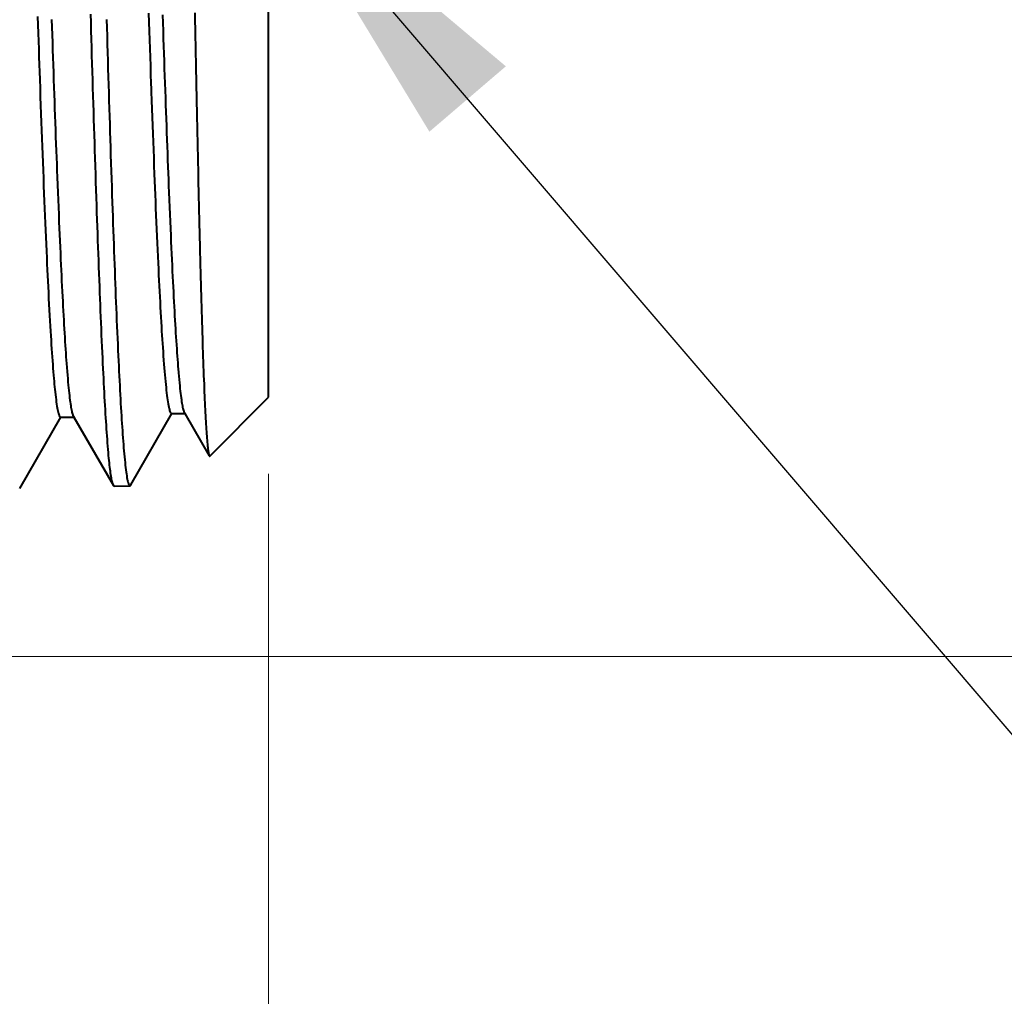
# Model space of a CAD drawing. Header units: millimetres. Extents: x 15 to 415, y 5 to 292.
# Tile 17 of 34: x 275.63 to 283.67, y 55.6 to 63.58. Entities that reach past the tile are written whole.
import ezdxf

# ---------------------------------------------------------------- set-up
doc = ezdxf.new("R2010")
doc.units = ezdxf.units.MM
doc.layers.add('Anmerkungen', color=7, linetype='Continuous')
doc.layers.add('Geometrien', color=7, linetype='Continuous')
doc.styles.add('Shapr1', font='txt', dxfattribs={"height": 3.3495})
doc.dimstyles.new('ISO-25', dxfattribs={"dimtxt": 2.5, "dimasz": 2.5, "dimexe": 1.25, "dimexo": 0.625, "dimtad": 1, "dimtxsty": 'Standard', "dimcen": 2.5, "dimadec": 0, "dimazin": 0, "dimtfac": 1, "dimtmove": 0, "dimatfit": 3, "dimfxl": 1, "dimarcsym": 0})

# ---------------------------------------------------------------- blocks, each defined once
blk = doc.blocks.new('*D3')
at = {"layer": 'Anmerkungen', "color": 0, "linetype": 'Continuous', "lineweight": 15}
for p, q in [((238.7853, 70.8777), (290.9108, 70.8777)), ((289.6608, 68.3777), (289.6608, 60.8777)), ((238.7853, 58.3777), (290.9108, 58.3777))]:
    blk.add_line(p, q, dxfattribs=at)
at = {"layer": 'Anmerkungen', "color": 0}
for points in [[(290.0775, 68.3777), (289.2442, 68.3777), (289.6608, 70.8777)], [(289.2442, 60.8777), (290.0775, 60.8777), (289.6608, 58.3777)]]:
    blk.add_solid(points, dxfattribs=at)
at = {"layer": 'Defpoints', "color": 0}
for p in [(238.1603, 70.8777), (238.1603, 58.3777), (289.6608, 58.3777)]:
    blk.add_point(p, dxfattribs=at)
at = {"layer": 'Anmerkungen', "color": 0, "lineweight": 15, "insert": (287.2861, 64.6277), "char_height": 3.3495, "attachment_point": 5, "rotation": 90, "style": 'Shapr1'}
blk.add_mtext('\\A1;25', dxfattribs=at)
blk = doc.blocks.new('*D5')
at = {"layer": 'Anmerkungen', "color": 0, "linetype": 'Continuous', "lineweight": 15}
for p, q in [((110.6603, 185.2527), (110.6603, 45.1277)), ((277.6608, 59.8718), (277.6608, 45.1277)), ((275.1608, 46.3777), (113.1603, 46.3777))]:
    blk.add_line(p, q, dxfattribs=at)
at = {"layer": 'Anmerkungen', "color": 0}
for points in [[(113.1603, 46.7944), (113.1603, 45.9611), (110.6603, 46.3777)], [(275.1608, 45.9611), (275.1608, 46.7944), (277.6608, 46.3777)]]:
    blk.add_solid(points, dxfattribs=at)
at = {"layer": 'Defpoints', "color": 0}
for p in [(110.6603, 185.8777), (277.6608, 60.4968), (110.6603, 46.3777)]:
    blk.add_point(p, dxfattribs=at)
at = {"layer": 'Anmerkungen', "color": 0, "lineweight": 15, "insert": (194.1606, 48.7525), "char_height": 3.3495, "attachment_point": 5, "style": 'Shapr1'}
blk.add_mtext('\\A1;334', dxfattribs=at)

msp = doc.modelspace()

# ---------------------------------------------------------------- linework, layer by layer
at = {"layer": 'Geometrien', "linetype": 'Continuous', "lineweight": 40}
for p, q in [((277.6608, 60.4968), (277.6608, 69.172)), ((277.1807, 60.0167), (277.6608, 60.4968)), ((275.6267, 59.752), (275.9638, 60.3351)), ((275.9598, 60.3351), (275.9638, 60.3351)), ((275.9638, 60.3351), (276.0692, 60.3351)), ((276.0652, 60.342), (276.0692, 60.3351)), ((276.0692, 60.3351), (276.3923, 59.7763)), ((276.5339, 59.7804), (276.871, 60.3634)), ((276.867, 60.3634), (276.871, 60.3634)), ((276.871, 60.3634), (276.9763, 60.3634)), ((276.9723, 60.3704), (276.9763, 60.3634)), ((276.9763, 60.3634), (277.1757, 60.0186)), ((276.3995, 59.7701), (276.5268, 59.7741))]:
    msp.add_line(p, q, dxfattribs=at)
at = {"layer": 'Geometrien', "linetype": 'Continuous', "lineweight": 40, "flags": 128}
for points in [[(276.6794, 63.6361), (276.6819, 63.5625), (276.6843, 63.4906), (276.6867, 63.419), (276.6892, 63.3479), (276.6916, 63.2771), (276.6941, 63.2054), (276.6965, 63.1342), (276.699, 63.0635), (276.7006, 63.0192)], [(277.0571, 63.6391), (277.0584, 63.573), (277.0597, 63.507), (277.061, 63.4412), (277.0623, 63.3758), (277.0636, 63.306), (277.065, 63.2366), (277.0664, 63.1676), (277.0678, 63.0989), (277.0692, 63.0305), (277.0706, 62.9626), (277.0719, 62.9002), (277.0732, 62.8382), (277.0745, 62.7766), (277.0758, 62.7153), (277.0771, 62.6544), (277.0784, 62.594), (277.0797, 62.5341), (277.081, 62.4746), (277.0822, 62.4157), (277.0835, 62.3571), (277.0848, 62.299), (277.0861, 62.2414), (277.0874, 62.1845), (277.0887, 62.128), (277.09, 62.0721), (277.0913, 62.0167), (277.0926, 61.9618), (277.0939, 61.9074), (277.0953, 61.8499), (277.0967, 61.793), (277.0975, 61.7568)], [(275.7729, 63.6097), (275.7752, 63.5417), (275.7774, 63.4741), (275.7797, 63.4068), (275.7819, 63.3436), (275.784, 63.2808), (275.7861, 63.2184), (275.7883, 63.1563), (275.7904, 63.0945), (275.7929, 63.0237), (275.7934, 63.0078)], [(275.8871, 63.5854), (275.8892, 63.5226), (275.8913, 63.4601), (275.8934, 63.3979), (275.8955, 63.336), (275.8976, 63.2745), (275.8997, 63.2132), (275.9018, 63.1523), (275.9039, 63.0918), (275.906, 63.0316), (275.9081, 62.9729), (275.9101, 62.9146), (275.9122, 62.8566), (275.9142, 62.7991), (275.9163, 62.7409), (275.9184, 62.6832), (275.9205, 62.6259), (275.9226, 62.5691), (275.9247, 62.5128), (275.9268, 62.4579), (275.9289, 62.4036), (275.9309, 62.3497), (275.933, 62.2963), (275.9354, 62.2335), (275.9379, 62.1715), (275.9403, 62.1102), (275.9428, 62.0497), (275.9453, 61.99), (275.9477, 61.9311), (275.9499, 61.8784), (275.9522, 61.8265), (275.9544, 61.7752), (275.9566, 61.7247), (275.9588, 61.6749), (275.9611, 61.6258), (275.9632, 61.5803), (275.9653, 61.5354), (275.9674, 61.4913), (275.9695, 61.4478), (275.9716, 61.4051), (275.9737, 61.3631), (275.9758, 61.3218), (275.9779, 61.2813), (275.98, 61.2415), (275.9821, 61.2025), (275.9841, 61.1649), (275.9862, 61.1281), (275.9882, 61.0921), (275.9903, 61.0568), (275.9924, 61.0217), (275.9945, 60.9873), (275.9966, 60.9538), (275.9987, 60.9211), (276.0008, 60.8893), (276.0029, 60.8588), (276.0049, 60.8291), (276.007, 60.8002), (276.009, 60.7722), (276.0115, 60.7399), (276.0139, 60.7087), (276.0164, 60.6788), (276.0165, 60.6777)], [(276.2324, 62.8015), (276.2314, 62.8319), (276.2294, 62.8964), (276.2274, 62.9612), (276.2254, 63.0264), (276.2234, 63.0921), (276.2214, 63.1581), (276.2194, 63.2244), (276.2174, 63.2909), (276.2154, 63.3577), (276.2134, 63.4247), (276.2114, 63.4922), (276.2094, 63.5599), (276.2074, 63.6279)], [(276.336, 63.5854), (276.338, 63.5178), (276.34, 63.4504), (276.342, 63.3833), (276.344, 63.3163), (276.346, 63.2497), (276.348, 63.1835), (276.35, 63.1176), (276.352, 63.052), (276.354, 62.9867), (276.356, 62.9217), (276.358, 62.8571), (276.36, 62.793), (276.362, 62.7292), (276.364, 62.6659), (276.366, 62.6028), (276.3679, 62.5402), (276.3699, 62.4781), (276.3721, 62.412), (276.3742, 62.3465), (276.3763, 62.2816), (276.3784, 62.217), (276.3806, 62.1531), (276.3827, 62.0897), (276.3847, 62.0313), (276.3867, 61.9734), (276.3887, 61.9161), (276.3907, 61.8592), (276.3927, 61.8029), (276.3947, 61.7471), (276.3967, 61.6921), (276.3987, 61.6376), (276.4007, 61.5838), (276.4027, 61.5305), (276.4047, 61.4778), (276.4067, 61.4257), (276.4087, 61.3744), (276.4107, 61.3238), (276.4127, 61.2738), (276.4147, 61.2244), (276.4166, 61.1757), (276.4186, 61.1278), (276.4208, 61.0772), (276.4229, 61.0274), (276.425, 60.9785), (276.4272, 60.9303), (276.4293, 60.883), (276.4314, 60.8366), (276.4334, 60.7942), (276.4354, 60.7525), (276.4374, 60.7116), (276.4395, 60.6714), (276.4415, 60.6321), (276.4435, 60.5935), (276.4455, 60.5558), (276.4475, 60.5189), (276.4495, 60.4829), (276.4514, 60.4476), (276.4534, 60.4131), (276.4554, 60.3795), (276.4574, 60.3468), (276.4594, 60.315), (276.4614, 60.284), (276.4632, 60.2561)], [(276.7932, 63.6233), (276.7955, 63.5571), (276.7977, 63.4911), (276.7998, 63.4291), (276.8019, 63.3675), (276.804, 63.3062), (276.8061, 63.2452), (276.8082, 63.1846), (276.8103, 63.1243), (276.8124, 63.0643), (276.8145, 63.0048), (276.8166, 62.9456), (276.8187, 62.8869), (276.8207, 62.8296), (276.8228, 62.7727), (276.8249, 62.7162), (276.8269, 62.6601), (276.829, 62.6035), (276.8311, 62.5474), (276.8332, 62.4918), (276.8353, 62.4366), (276.8374, 62.3819), (276.8395, 62.3288), (276.8415, 62.2761), (276.8436, 62.224), (276.8457, 62.1724), (276.8481, 62.1116), (276.8506, 62.0517), (276.853, 61.9926), (276.8555, 61.9343), (276.8579, 61.8768), (276.8604, 61.8202), (276.8626, 61.7696), (276.8648, 61.7198), (276.8671, 61.6707), (276.8693, 61.6224), (276.8715, 61.5748), (276.8737, 61.528), (276.8758, 61.4845), (276.8779, 61.4418), (276.88, 61.3998), (276.8821, 61.3586), (276.8842, 61.318), (276.8863, 61.2782), (276.8884, 61.2392), (276.8905, 61.2009), (276.8926, 61.1634), (276.8947, 61.1266), (276.8968, 61.0913), (276.8989, 61.0567), (276.9009, 61.023), (276.903, 60.99), (276.9051, 60.9572), (276.9072, 60.9252), (276.9093, 60.8941), (276.9114, 60.8638), (276.9135, 60.8343), (276.9155, 60.8062), (276.9176, 60.779), (276.9197, 60.7525), (276.9217, 60.7269), (276.9236, 60.7037)], [(275.7934, 63.0078), (275.7953, 62.9535), (275.7978, 62.8838), (275.8003, 62.8146), (275.8028, 62.7461), (275.8052, 62.6793), (275.8076, 62.6132), (275.81, 62.5477), (275.8125, 62.4829), (275.8149, 62.4174), (275.8174, 62.3526), (275.8199, 62.2886), (275.8224, 62.2253), (275.8248, 62.1628), (275.8273, 62.1011), (275.8298, 62.0402), (275.8323, 61.9801), (275.8347, 61.9208), (275.8372, 61.8625), (275.8397, 61.8049), (275.8422, 61.7483), (275.8446, 61.6926), (275.8471, 61.6378), (275.8494, 61.5884), (275.8517, 61.5398), (275.8539, 61.492), (275.8562, 61.4451), (275.8585, 61.3989), (275.8607, 61.3537), (275.8632, 61.3053), (275.8657, 61.2579), (275.8682, 61.2116), (275.8706, 61.1663), (275.8731, 61.1222), (275.8756, 61.0792), (275.8781, 61.0372), (275.8803, 60.9998), (275.8826, 60.9632), (275.8849, 60.9277), (275.8871, 60.8931), (275.8894, 60.8595), (275.8917, 60.8268), (275.894, 60.7951), (275.8962, 60.7645), (275.8985, 60.7348), (275.9008, 60.7062), (275.903, 60.6785), (275.9053, 60.6519), (275.9074, 60.6278), (275.9096, 60.6046), (275.9117, 60.5823), (275.9139, 60.561), (275.916, 60.5406), (275.9185, 60.5182), (275.9209, 60.4971), (275.9234, 60.4773), (275.9259, 60.4587), (275.9284, 60.4415), (275.9308, 60.4258), (275.9332, 60.4113), (275.9356, 60.3981), (275.9381, 60.3861), (275.9405, 60.3752), (275.943, 60.3656), (275.9455, 60.3573), (275.948, 60.3503), (275.9504, 60.3446), (275.9529, 60.3402), (275.9554, 60.3372), (275.9579, 60.3355), (275.9598, 60.3351)], [(276.7006, 63.0192), (276.7015, 62.9933), (276.704, 62.9237), (276.7064, 62.8546), (276.7089, 62.7861), (276.7114, 62.7182), (276.7139, 62.6509), (276.7164, 62.5843), (276.7188, 62.5183), (276.7213, 62.453), (276.7238, 62.3885), (276.7263, 62.3246), (276.7285, 62.2667), (276.7308, 62.2094), (276.7331, 62.1528), (276.7353, 62.0969), (276.7376, 62.0416), (276.7399, 61.987), (276.7423, 61.9283), (276.7448, 61.8704), (276.7473, 61.8134), (276.7498, 61.7573), (276.7522, 61.7022), (276.7547, 61.6479), (276.7572, 61.5946), (276.7595, 61.5465), (276.7617, 61.4993), (276.764, 61.4529), (276.7663, 61.4073), (276.7685, 61.3626), (276.7708, 61.3187), (276.7731, 61.2757), (276.7754, 61.2336), (276.7776, 61.1923), (276.7799, 61.152), (276.7822, 61.1126), (276.7844, 61.074), (276.7866, 61.0386), (276.7887, 61.004), (276.7908, 60.9702), (276.793, 60.9373), (276.7951, 60.9053), (276.7976, 60.8693), (276.8001, 60.8346), (276.8025, 60.801), (276.805, 60.7686), (276.8075, 60.7374), (276.8099, 60.7079), (276.8123, 60.6795), (276.8148, 60.6523), (276.8172, 60.6264), (276.8197, 60.6011), (276.8221, 60.577), (276.8246, 60.5542), (276.8271, 60.5326), (276.8296, 60.5124), (276.832, 60.4933), (276.8345, 60.4756), (276.837, 60.4592), (276.8395, 60.444), (276.8419, 60.4302), (276.8444, 60.4177), (276.8469, 60.4064), (276.8494, 60.3965), (276.8518, 60.3878), (276.8541, 60.3811), (276.8564, 60.3754), (276.8587, 60.3708), (276.8609, 60.3673), (276.8632, 60.3649), (276.8655, 60.3637), (276.867, 60.3634)], [(276.3923, 59.7762), (276.3912, 59.7783), (276.3896, 59.7819), (276.3876, 59.7871), (276.3856, 59.7933), (276.3836, 59.8005), (276.3816, 59.8086), (276.3796, 59.8177), (276.3776, 59.8278), (276.3757, 59.8388), (276.3737, 59.8507), (276.3717, 59.8636), (276.3697, 59.8775), (276.3676, 59.8923), (276.3656, 59.9081), (276.3636, 59.9248), (276.3616, 59.9424), (276.3596, 59.9609), (276.3576, 59.9804), (276.3556, 60.0009), (276.3536, 60.0222), (276.3515, 60.0461), (276.3494, 60.071), (276.3472, 60.097), (276.3451, 60.1241), (276.343, 60.1522), (276.3408, 60.1813), (276.3389, 60.2094), (276.3369, 60.2383), (276.3349, 60.2681), (276.3329, 60.2988), (276.3309, 60.3305), (276.3289, 60.3629), (276.3269, 60.3962), (276.3249, 60.4303), (276.3229, 60.4652), (276.3209, 60.5011), (276.3189, 60.5377), (276.3169, 60.5752), (276.3149, 60.6135), (276.3129, 60.6525), (276.3109, 60.6924), (276.3089, 60.7331), (276.3069, 60.7746), (276.3049, 60.8168), (276.3028, 60.8629), (276.3006, 60.9099), (276.2985, 60.9577), (276.2964, 61.0065), (276.2942, 61.0561), (276.2921, 61.1065), (276.2901, 61.1542), (276.2881, 61.2026), (276.2861, 61.2517), (276.2842, 61.3016), (276.2822, 61.3522), (276.2802, 61.4034), (276.2782, 61.4551), (276.2762, 61.5076), (276.2742, 61.5606), (276.2721, 61.6144), (276.2701, 61.6688), (276.2681, 61.7238), (276.2661, 61.7793), (276.2641, 61.8354), (276.2621, 61.892), (276.2601, 61.9494), (276.2581, 62.0072), (276.2562, 62.0656), (276.254, 62.1287), (276.2519, 62.1924), (276.2498, 62.2567), (276.2476, 62.3217), (276.2455, 62.3872), (276.2434, 62.4533), (276.2414, 62.5153), (276.2394, 62.5777), (276.2374, 62.6406), (276.2354, 62.7039), (276.2334, 62.7677), (276.2324, 62.8015)], [(277.0975, 61.7568), (277.098, 61.7369), (277.0994, 61.6813), (277.1008, 61.6265), (277.1022, 61.5724), (277.1035, 61.523), (277.1048, 61.4743), (277.1061, 61.4263), (277.1074, 61.3789), (277.1087, 61.3321), (277.11, 61.286), (277.1113, 61.2407), (277.1126, 61.1961), (277.1139, 61.1522), (277.1152, 61.109), (277.1165, 61.0665), (277.1178, 61.0247), (277.1191, 60.9837), (277.1204, 60.9435), (277.1216, 60.904), (277.1229, 60.8653), (277.1242, 60.8273), (277.1255, 60.7902), (277.1269, 60.7512), (277.1283, 60.7132), (277.1297, 60.6761), (277.1311, 60.6399), (277.1325, 60.6046), (277.1339, 60.5703), (277.1352, 60.5395), (277.1365, 60.5095), (277.1377, 60.4803), (277.139, 60.4519), (277.1403, 60.4244), (277.1416, 60.3977), (277.1429, 60.3719), (277.1442, 60.347), (277.1455, 60.323), (277.1468, 60.2998), (277.1481, 60.2774), (277.1494, 60.256), (277.1507, 60.2355), (277.152, 60.2159), (277.1533, 60.1972), (277.1546, 60.1793), (277.1558, 60.1624), (277.1571, 60.1463), (277.1585, 60.1302), (277.1599, 60.1151), (277.1613, 60.101), (277.1627, 60.088), (277.1641, 60.0761), (277.1655, 60.0652), (277.167, 60.0547), (277.1685, 60.0454), (277.1701, 60.0374), (277.1716, 60.0306), (277.1731, 60.0251), (277.1746, 60.0209), (277.1758, 60.0185)], [(276.0165, 60.6777), (276.0189, 60.6501), (276.0213, 60.6225), (276.0238, 60.5962), (276.026, 60.5734), (276.0282, 60.5516), (276.0304, 60.5309), (276.0327, 60.5112), (276.0349, 60.4925), (276.0371, 60.4748), (276.0392, 60.4591), (276.0413, 60.4444), (276.0434, 60.4305), (276.0455, 60.4176), (276.0476, 60.4056), (276.0497, 60.3945), (276.0518, 60.3844), (276.0539, 60.3752), (276.056, 60.367), (276.0581, 60.3597), (276.0602, 60.3534), (276.0622, 60.3481), (276.0643, 60.3437), (276.0652, 60.342)], [(276.9236, 60.7037), (276.9242, 60.6974), (276.9266, 60.6692), (276.9291, 60.6422), (276.9315, 60.6164), (276.934, 60.5917), (276.9364, 60.5684), (276.9387, 60.5482), (276.9409, 60.5291), (276.9431, 60.511), (276.9454, 60.4939), (276.9476, 60.4779), (276.9498, 60.4629), (276.9519, 60.4497), (276.954, 60.4375), (276.9561, 60.4262), (276.9582, 60.4158), (276.9603, 60.4064), (276.9624, 60.3978), (276.9645, 60.3903), (276.9666, 60.3836), (276.9687, 60.3779), (276.9708, 60.3732), (276.9723, 60.3704)], [(276.4632, 60.2561), (276.4634, 60.2538), (276.4653, 60.2245), (276.4673, 60.1961), (276.4695, 60.1667), (276.4716, 60.1383), (276.4737, 60.1109), (276.4759, 60.0845), (276.478, 60.0592), (276.4802, 60.0349), (276.4825, 60.01), (276.4848, 59.9863), (276.4871, 59.9639), (276.4894, 59.9427), (276.4917, 59.9227), (276.494, 59.9039), (276.4963, 59.8865), (276.4986, 59.8702), (276.5009, 59.8552), (276.5032, 59.8415), (276.5054, 59.8291), (276.5077, 59.8179), (276.51, 59.8079), (276.5123, 59.7993), (276.5146, 59.7919), (276.5166, 59.7864), (276.5187, 59.7819), (276.5207, 59.7785), (276.5227, 59.776), (276.5248, 59.7746), (276.5268, 59.7741)], [(277.1758, 60.0185), (277.1761, 60.0179), (277.1776, 60.0162), (277.1792, 60.0158), (277.1807, 60.0167)], [(276.3995, 59.7701), (276.3978, 59.7704), (276.3962, 59.7714), (276.3945, 59.773), (276.3929, 59.7753), (276.3923, 59.7762)], [(276.5268, 59.7741), (276.5292, 59.7748), (276.5315, 59.7768), (276.5338, 59.7801), (276.5339, 59.7803)]]:
    msp.add_lwpolyline(points, dxfattribs=at)

# ---------------------------------------------------------------- dimensions: what is measured, and where the dimension line sits
at = {"layer": 'Anmerkungen', "linetype": 'Continuous', "lineweight": 15}
for base, p1, p2, angle, picture, middle in [((110.6603, 46.3777), (277.6608, 60.4968), (110.6603, 185.8777), 180, '*D5', (194.1606, 46.3777)), ((289.6608, 58.3777), (238.1603, 70.8777), (238.1603, 58.3777), 90, '*D3', (289.6608, 64.6277))]:
    dim = msp.add_linear_dim(base=base, p1=p1, p2=p2, angle=angle, dimstyle='ISO-25', override={"dimscale": 1, "dimgap": 0.7, "dimdec": 2, "dimlfac": 2, "dimrnd": 0.01, "dimzin": 8, "dimdsep": 44, "dimtxsty": 'Shapr1', "dimse1": 0, "dimse2": 0, "dimadec": 2, "dimtol": 0, "dimlim": 0, "dimtp": 0, "dimtm": 0, "dimtfac": 0.6, "dimtdec": 8, "dimfrac": 2, "dimtolj": 1, "dimlwd": 15, "dimlwe": 15}, dxfattribs=at)
    dim.commit()
    dim.dimension.update_dxf_attribs({"geometry": picture, "text_midpoint": middle, "dimtype": 160})

# ---------------------------------------------------------------- leaders
msp.add_leader([(277.6608, 64.8344), (299.1755, 39.695)], dimstyle='ISO-25', dxfattribs=at)

doc.saveas('drawing.dxf')
